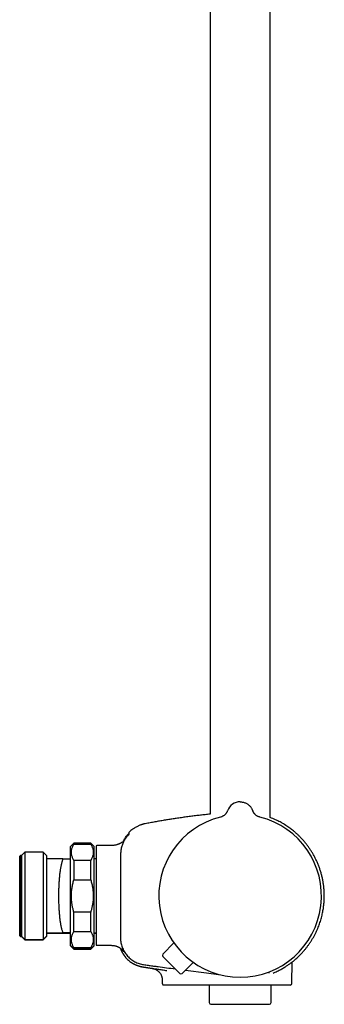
# Model space of a CAD drawing. Header units: millimetres. Extents: x 8 to 1577, y 12 to 2536.
# Tile 16 of 18: x 1061 to 1152, y 1373 to 1666. Entities that reach past the tile are written whole.
import ezdxf

# ---------------------------------------------------------------- set-up
doc = ezdxf.new("R2010")
doc.units = ezdxf.units.MM

msp = doc.modelspace()

# ---------------------------------------------------------------- linework, layer by layer
at = {"color": 7, "linetype": 'Continuous', "lineweight": 30}
for p, q in [((1135.75, 1429.02), (1135.75, 1916.7)), ((1117.95, 1912.88), (1117.95, 1429.99)), ((1130.62, 1431), (1130.62, 1431)), ((1093.82, 1424.56), (1093.82, 1424.56)), ((1077.45, 1421.41), (1076.45, 1420.41)), ((1082.45, 1421.41), (1077.45, 1421.41)), ((1077.45, 1421.05), (1077.45, 1421.41)), ((1077.45, 1421.05), (1082.45, 1421.05)), ((1083.45, 1420.41), (1082.45, 1421.41)), ((1082.45, 1421.05), (1082.45, 1421.41)), ((1062.85, 1418.66), (1061.85, 1417.66)), ((1068.35, 1418.66), (1062.85, 1418.66)), ((1062.85, 1418.66), (1062.85, 1392.66)), ((1069.35, 1417.66), (1068.35, 1418.66)), ((1068.35, 1418.66), (1068.35, 1392.66)), ((1076.45, 1405.66), (1076.45, 1420.41)), ((1083.45, 1405.66), (1083.45, 1420.41)), ((1084.05, 1420.46), (1084.05, 1391.17)), ((1087.85, 1420.66), (1084.25, 1420.66)), ((1061.55, 1417.66), (1061.35, 1417.46)), ((1061.35, 1393.86), (1061.35, 1417.46)), ((1061.85, 1417.66), (1061.55, 1417.66)), ((1061.55, 1417.66), (1061.55, 1393.66)), ((1061.85, 1417.66), (1061.85, 1393.66)), ((1069.35, 1417.66), (1069.35, 1416.66)), ((1069.35, 1416.66), (1069.35, 1394.66)), ((1074.2, 1416.66), (1069.35, 1416.66)), ((1076.35, 1416.65), (1076.35, 1416.66)), ((1076.35, 1416.65), (1076.35, 1394.66)), ((1076.4, 1416.65), (1076.35, 1416.65)), ((1076.45, 1416.66), (1076.4, 1416.66)), ((1077.45, 1416.25), (1077.45, 1410.46)), ((1082.45, 1416.25), (1077.45, 1416.25)), ((1082.45, 1410.46), (1082.45, 1416.25)), ((1084.05, 1416.66), (1083.45, 1416.66)), ((1077.45, 1410.46), (1082.45, 1410.46)), ((1076.45, 1390.91), (1076.45, 1405.66)), ((1083.45, 1390.91), (1083.45, 1405.66)), ((1077.45, 1395.07), (1077.45, 1400.85)), ((1082.45, 1400.85), (1077.45, 1400.85)), ((1082.45, 1395.07), (1082.45, 1400.85)), ((1069.35, 1394.66), (1069.35, 1393.66)), ((1069.35, 1394.66), (1074.2, 1394.66)), ((1069.35, 1394.55), (1076.35, 1394.55)), ((1076.35, 1394.66), (1076.35, 1394.66)), ((1076.35, 1394.66), (1076.4, 1394.66)), ((1076.35, 1394.65), (1076.35, 1394.55)), ((1076.45, 1394.55), (1076.35, 1394.55)), ((1076.35, 1394.55), (1076.35, 1394.55)), ((1076.4, 1394.66), (1076.45, 1394.66)), ((1076.4, 1394.55), (1076.45, 1394.55)), ((1077.45, 1395.07), (1082.45, 1395.07)), ((1083.45, 1394.66), (1084.05, 1394.66)), ((1083.45, 1394.55), (1084.05, 1394.55)), ((1061.35, 1393.86), (1061.55, 1393.66)), ((1061.35, 1393.75), (1061.35, 1393.86)), ((1061.35, 1393.75), (1061.55, 1393.55)), ((1061.55, 1393.66), (1061.85, 1393.66)), ((1061.55, 1393.66), (1061.55, 1393.55)), ((1061.55, 1393.55), (1061.85, 1393.55)), ((1061.85, 1393.66), (1062.85, 1392.66)), ((1061.85, 1393.66), (1061.85, 1393.55)), ((1061.85, 1393.55), (1062.85, 1392.55)), ((1062.85, 1392.66), (1068.35, 1392.66)), ((1062.85, 1392.66), (1062.85, 1392.55)), ((1062.85, 1392.55), (1068.35, 1392.55)), ((1068.35, 1392.66), (1069.35, 1393.66)), ((1068.35, 1392.55), (1069.35, 1393.55)), ((1068.35, 1392.66), (1068.35, 1392.55)), ((1069.35, 1393.66), (1069.35, 1393.55)), ((1103.87, 1388.34), (1107.13, 1391.67)), ((1076.45, 1390.91), (1077.45, 1389.91)), ((1076.45, 1390.8), (1076.45, 1390.91)), ((1076.45, 1390.8), (1077.45, 1389.8)), ((1077.45, 1389.91), (1077.45, 1390.26)), ((1082.45, 1390.26), (1077.45, 1390.26)), ((1077.45, 1389.91), (1082.45, 1389.91)), ((1077.45, 1389.8), (1077.45, 1389.91)), ((1077.45, 1389.8), (1082.45, 1389.8)), ((1082.45, 1389.91), (1083.45, 1390.91)), ((1082.45, 1389.8), (1083.45, 1390.8)), ((1082.45, 1389.91), (1082.45, 1390.26)), ((1082.45, 1389.8), (1082.45, 1389.91)), ((1083.45, 1390.8), (1083.45, 1390.91)), ((1084.25, 1390.97), (1087.85, 1390.97)), ((1092.79, 1387.41), (1092.8, 1387.41)), ((1108.91, 1382.62), (1103.87, 1387.64)), ((1109.61, 1382.62), (1112.93, 1385.89)), ((1142.21, 1379.65), (1142.32, 1386.03)), ((1142.91, 1386.51), (1142.97, 1386.56)), ((1100.73, 1384.1), (1100.72, 1384.1)), ((1100.73, 1384.1), (1100.79, 1384.09)), ((1110.57, 1383.57), (1116.85, 1382.74)), ((1103.69, 1380.7), (1103.71, 1379.65)), ((1136.64, 1382.69), (1136.67, 1382.7)), ((1111.72, 1379.16), (1110.79, 1379.16)), ((1113.99, 1379.16), (1111.72, 1379.16)), ((1127.05, 1379.16), (1113.99, 1379.16)), ((1117.65, 1379.16), (1117.65, 1373.92)), ((1141.71, 1379.16), (1127.05, 1379.16)), ((1136.05, 1373.92), (1136.05, 1379.16)), ((1118.15, 1373.42), (1135.55, 1373.42))]:
    msp.add_line(p, q, dxfattribs=at)
at = {"color": 7, "linetype": 'Continuous', "lineweight": 30, "flags": 128}
msp.add_lwpolyline([(1116.85, 1382.74), (1121.08, 1382.18), (1121.12, 1382.18)], dxfattribs=at)
at = {"color": 7, "linetype": 'Continuous', "lineweight": 30}
for centre, radius, start, end in [((1126.85, 1429.66), 4, 90, 160.3039), ((1126.85, 1429.66), 4, 19.6961, 25.8178), ((1126.85, 1405.66), 24.17, 104.0365, 270), ((1126.85, 1405.66), 24.17, 270, 75.9635), ((1093.62, 1423.83), 0.2, 50.0909, 140.0248), ((1084.25, 1420.46), 0.2, 90, 180), ((1084.25, 1391.17), 0.2, 180, 270), ((1104.23, 1387.99), 0.5, 135.5944, 225.0944), ((1109.26, 1382.98), 0.5, 225.0944, 314.5944), ((1141.71, 1379.66), 0.5, 270, 359), ((1118.15, 1373.92), 0.5, 180, 270), ((1135.55, 1373.92), 0.5, 270, 0)]:
    msp.add_arc(centre, radius, start, end, dxfattribs=at)
msp.add_open_spline([(1126.85, 1433.66), (1126.99, 1433.65), (1127.26, 1433.64), (1127.66, 1433.58), (1128.06, 1433.48), (1128.44, 1433.33), (1128.81, 1433.15), (1129.16, 1432.93), (1129.48, 1432.68), (1129.77, 1432.4), (1130.04, 1432.08), (1130.27, 1431.74), (1130.47, 1431.39), (1130.57, 1431.13), (1130.62, 1431)], degree=3, dxfattribs=at)
for points, knots in [([(1117.95, 1429.99), (1117.69, 1429.96), (1116.96, 1429.89), (1115.75, 1429.75), (1114.3, 1429.59), (1112.82, 1429.41), (1111.31, 1429.21), (1109.76, 1429), (1108.3, 1428.79), (1106.91, 1428.58), (1105.61, 1428.38), (1104.28, 1428.16), (1102.92, 1427.93), (1101.52, 1427.68), (1100.09, 1427.42), (1099.13, 1427.24), (1098.64, 1427.14)], [0, 0, 0, 0, 0.039694, 0.112852, 0.187506, 0.263766, 0.34176, 0.421636, 0.503558, 0.569479, 0.636875, 0.705851, 0.776523, 0.849014, 0.923459, 1, 1, 1, 1]), ([(1123.08, 1431.01), (1123.07, 1430.97), (1123.04, 1430.89), (1122.99, 1430.78), (1122.94, 1430.67), (1122.88, 1430.55), (1122.79, 1430.41), (1122.68, 1430.25), (1122.55, 1430.08), (1122.39, 1429.9), (1122.19, 1429.71), (1121.97, 1429.55), (1121.74, 1429.4), (1121.51, 1429.29), (1121.26, 1429.18), (1121.08, 1429.13), (1120.99, 1429.11)], [0, 0, 0, 0, 0.045153, 0.084428, 0.123033, 0.164747, 0.225249, 0.291365, 0.363545, 0.445502, 0.537901, 0.640364, 0.723451, 0.811442, 0.90383, 1, 1, 1, 1]), ([(1132.71, 1429.11), (1132.61, 1429.14), (1132.4, 1429.2), (1132.11, 1429.32), (1131.86, 1429.46), (1131.64, 1429.61), (1131.46, 1429.76), (1131.3, 1429.91), (1131.18, 1430.05), (1131.08, 1430.17), (1131, 1430.28), (1130.93, 1430.37), (1130.87, 1430.47), (1130.81, 1430.58), (1130.74, 1430.71), (1130.67, 1430.86), (1130.64, 1430.95), (1130.62, 1431.01)], [0, 0, 0, 0, 0.112553, 0.218529, 0.316934, 0.407024, 0.488279, 0.56038, 0.623164, 0.676584, 0.720671, 0.757775, 0.795463, 0.834293, 0.887749, 0.942812, 1, 1, 1, 1]), ([(1098.64, 1427.14), (1098.57, 1427.13), (1098.45, 1427.1), (1098.28, 1427.07), (1098.14, 1427.03), (1097.99, 1426.99), (1097.84, 1426.95), (1097.68, 1426.9), (1097.51, 1426.85), (1097.28, 1426.77), (1097.01, 1426.67), (1096.67, 1426.53), (1096.32, 1426.36), (1095.89, 1426.14), (1095.41, 1425.85), (1094.89, 1425.49), (1094.39, 1425.1), (1094.03, 1424.78), (1093.85, 1424.59), (1093.82, 1424.56)], [0, 0, 0, 0, 0.035898, 0.066816, 0.092882, 0.118841, 0.147037, 0.177474, 0.210157, 0.245089, 0.304535, 0.369559, 0.440173, 0.515225, 0.629568, 0.744004, 0.858474, 0.972926, 1, 1, 1, 1]), ([(1143.12, 1386.68), (1143.32, 1386.85), (1143.75, 1387.22), (1144.39, 1387.83), (1145.04, 1388.5), (1145.65, 1389.17), (1146.22, 1389.85), (1146.76, 1390.53), (1147.25, 1391.21), (1147.72, 1391.89), (1148.17, 1392.59), (1148.6, 1393.33), (1149.02, 1394.09), (1149.4, 1394.84), (1149.74, 1395.59), (1150.05, 1396.32), (1150.32, 1397.04), (1150.57, 1397.74), (1150.79, 1398.46), (1151, 1399.18), (1151.18, 1399.91), (1151.34, 1400.62), (1151.47, 1401.29), (1151.57, 1401.94), (1151.66, 1402.57), (1151.73, 1403.16), (1151.78, 1403.78), (1151.82, 1404.41), (1151.85, 1405.07), (1151.85, 1405.72), (1151.84, 1406.38), (1151.81, 1407.17), (1151.74, 1408.09), (1151.61, 1409.15), (1151.44, 1410.2), (1151.22, 1411.24), (1150.96, 1412.28), (1150.66, 1413.3), (1150.31, 1414.31), (1149.93, 1415.29), (1149.5, 1416.25), (1149.05, 1417.17), (1148.56, 1418.06), (1148.06, 1418.9), (1147.53, 1419.71), (1146.99, 1420.48), (1146.44, 1421.2), (1145.88, 1421.88), (1145.3, 1422.53), (1144.81, 1423.05), (1144.41, 1423.45), (1144.1, 1423.75), (1143.78, 1424.06), (1143.43, 1424.37), (1143.05, 1424.7), (1142.63, 1425.05), (1142.15, 1425.43), (1141.61, 1425.84), (1141.02, 1426.25), (1140.4, 1426.67), (1139.73, 1427.09), (1139.05, 1427.48), (1138.37, 1427.85), (1137.68, 1428.19), (1136.96, 1428.52), (1136.31, 1428.8), (1135.9, 1428.96), (1135.75, 1429.01)], [0, 0, 0, 0, 0.01478, 0.0331358, 0.051129, 0.0687585, 0.086023, 0.1026228, 0.1188683, 0.1347585, 0.1502927, 0.1675121, 0.1842707, 0.2005685, 0.2164038, 0.2317753, 0.2466829, 0.2611263, 0.2751051, 0.2902089, 0.3047288, 0.318664, 0.3320143, 0.3447792, 0.3569586, 0.3685525, 0.3795608, 0.3925746, 0.4052249, 0.4178801, 0.4305396, 0.4432035, 0.4637706, 0.4843492, 0.5049384, 0.5255371, 0.5461439, 0.5667577, 0.5873777, 0.6079801, 0.6282638, 0.6481369, 0.6676008, 0.686656, 0.7053028, 0.723541, 0.741018, 0.7581025, 0.7747947, 0.7910949, 0.7994771, 0.8077521, 0.8162484, 0.8253207, 0.8349685, 0.8451907, 0.8575032, 0.8705552, 0.884345, 0.8988708, 0.9141304, 0.9301215, 0.9444084, 0.9592287, 0.9745802, 0.9904608, 1, 1, 1, 1]), ([(1092.21, 1422), (1092.23, 1422.06), (1092.33, 1422.27), (1092.53, 1422.64), (1092.82, 1423.09), (1093.12, 1423.54), (1093.35, 1423.82), (1093.47, 1423.96)], [0, 0, 0, 0, 0.0748107, 0.3053448, 0.5364407, 0.7680199, 1, 1, 1, 1]), ([(1093.85, 1424.02), (1093.85, 1424.02), (1093.85, 1424.01), (1093.81, 1423.98), (1093.75, 1423.92), (1093.68, 1423.85), (1093.6, 1423.76), (1093.5, 1423.66), (1093.4, 1423.55), (1093.33, 1423.46), (1093.29, 1423.42)], [0, 0, 0, 0, 0.125477, 0.248523, 0.370883, 0.493559, 0.617131, 0.742108, 0.869276, 1, 1, 1, 1]), ([(1093.74, 1423.85), (1093.73, 1423.85), (1093.72, 1423.86), (1093.69, 1423.83), (1093.64, 1423.79), (1093.58, 1423.74), (1093.54, 1423.69), (1093.48, 1423.63), (1093.42, 1423.57), (1093.36, 1423.5), (1093.32, 1423.44), (1093.29, 1423.42)], [0, 0, 0, 0, 0.071299, 0.216828, 0.380497, 0.469824, 0.564276, 0.66408, 0.769565, 0.881257, 1, 1, 1, 1]), ([(1093.82, 1424.56), (1093.79, 1424.53), (1093.76, 1424.49), (1093.73, 1424.41), (1093.73, 1424.37), (1093.73, 1424.35)], [0, 0, 0, 0, 0.4799292, 0.7373564, 1, 1, 1, 1]), ([(1093.73, 1424.36), (1093.73, 1424.36), (1093.73, 1424.36), (1093.73, 1424.35), (1093.73, 1424.35), (1093.73, 1424.35), (1093.73, 1424.35), (1093.73, 1424.35), (1093.73, 1424.35), (1093.73, 1424.35), (1093.73, 1424.35), (1093.73, 1424.35), (1093.73, 1424.35), (1093.73, 1424.35), (1093.73, 1424.35), (1093.73, 1424.35), (1093.73, 1424.34), (1093.73, 1424.34), (1093.73, 1424.34), (1093.73, 1424.33), (1093.73, 1424.3), (1093.73, 1424.25), (1093.73, 1424.19), (1093.74, 1424.1), (1093.74, 1424.01), (1093.75, 1423.95), (1093.75, 1423.92)], [0, 0, 0, 0, 0.009467, 0.018334, 0.026601, 0.034267, 0.041333, 0.047798, 0.053663, 0.05785, 0.061666, 0.065111, 0.068371, 0.07165, 0.074948, 0.078265, 0.092292, 0.106624, 0.121015, 0.198107, 0.335771, 0.458685, 0.581599, 0.738035, 0.894471, 1, 1, 1, 1]), ([(1077.45, 1416.25), (1077.38, 1416.37), (1077.23, 1416.62), (1077.06, 1416.99), (1076.91, 1417.37), (1076.8, 1417.76), (1076.73, 1418.15), (1076.69, 1418.55), (1076.71, 1418.96), (1076.76, 1419.38), (1076.87, 1419.8), (1077.02, 1420.22), (1077.21, 1420.64), (1077.37, 1420.91), (1077.45, 1421.05)], [0, 0, 0, 0, 0.0789998, 0.1580312, 0.2370198, 0.3175593, 0.3981474, 0.4786801, 0.5644429, 0.6502733, 0.7360428, 0.8240026, 0.9120232, 1, 1, 1, 1]), ([(1082.45, 1421.05), (1082.52, 1420.92), (1082.67, 1420.68), (1082.84, 1420.3), (1082.99, 1419.92), (1083.1, 1419.54), (1083.17, 1419.14), (1083.21, 1418.74), (1083.19, 1418.33), (1083.14, 1417.91), (1083.03, 1417.5), (1082.88, 1417.08), (1082.69, 1416.66), (1082.53, 1416.38), (1082.45, 1416.25)], [0, 0, 0, 0, 0.079, 0.158031, 0.23702, 0.317559, 0.398147, 0.47868, 0.564443, 0.650273, 0.736043, 0.824003, 0.912023, 1, 1, 1, 1]), ([(1092.52, 1422.36), (1092.51, 1422.35), (1092.47, 1422.29), (1092.37, 1422.18), (1092.25, 1422.04), (1092.11, 1421.9), (1091.94, 1421.75), (1091.74, 1421.59), (1091.52, 1421.44), (1091.32, 1421.33), (1091.16, 1421.25), (1091.01, 1421.18), (1090.82, 1421.1), (1090.6, 1421.01), (1090.35, 1420.93), (1090.04, 1420.84), (1089.69, 1420.77), (1089.28, 1420.71), (1088.83, 1420.67), (1088.35, 1420.66), (1088.02, 1420.66), (1087.85, 1420.66)], [0, 0, 0, 0, 0.015761, 0.057864, 0.098686, 0.138571, 0.178392, 0.231449, 0.282449, 0.33084, 0.356442, 0.388416, 0.426838, 0.471528, 0.52204, 0.577561, 0.649746, 0.727812, 0.811912, 0.902445, 1, 1, 1, 1]), ([(1093.29, 1423.42), (1093.17, 1423.28), (1092.93, 1422.98), (1092.6, 1422.51), (1092.31, 1422.02), (1092.06, 1421.51), (1091.84, 1420.98), (1091.66, 1420.44), (1091.52, 1419.89), (1091.41, 1419.3), (1091.35, 1418.68), (1091.33, 1418.03), (1091.34, 1417.37), (1091.33, 1416.72), (1091.33, 1416.07), (1091.33, 1415.42), (1091.31, 1411.95), (1091.31, 1408.69), (1091.31, 1405.66)], [0, 0, 0, 0, 0.031298, 0.062592, 0.093879, 0.125159, 0.156435, 0.187706, 0.21897, 0.250227, 0.285929, 0.321635, 0.35734, 0.393047, 0.428755, 0.464463, 0.500172, 1, 1, 1, 1]), ([(1074.2, 1416.66), (1074.16, 1416.58), (1074.09, 1416.41), (1073.98, 1416.12), (1073.87, 1415.77), (1073.77, 1415.38), (1073.67, 1414.96), (1073.57, 1414.5), (1073.48, 1414.02), (1073.4, 1413.52), (1073.32, 1413), (1073.25, 1412.45), (1073.18, 1411.88), (1073.13, 1411.28), (1073.07, 1410.67), (1073.03, 1410.05), (1072.99, 1409.42), (1072.96, 1408.78), (1072.93, 1408.12), (1072.91, 1407.45), (1072.89, 1406.78), (1072.89, 1406.12), (1072.89, 1405.46), (1072.89, 1404.8), (1072.9, 1404.13), (1072.92, 1403.46), (1072.94, 1402.81), (1072.97, 1402.17), (1073.01, 1401.54), (1073.05, 1400.93), (1073.1, 1400.32), (1073.15, 1399.73), (1073.21, 1399.16), (1073.28, 1398.61), (1073.35, 1398.09), (1073.43, 1397.59), (1073.51, 1397.11), (1073.6, 1396.65), (1073.7, 1396.2), (1073.81, 1395.77), (1073.92, 1395.4), (1074.02, 1395.1), (1074.11, 1394.87), (1074.17, 1394.73), (1074.2, 1394.66)], [0, 0, 0, 0, 0.019769, 0.044279, 0.068809, 0.093319, 0.118567, 0.143837, 0.169085, 0.193156, 0.217246, 0.241316, 0.266108, 0.29092, 0.315711, 0.339417, 0.363141, 0.386846, 0.411253, 0.435681, 0.460088, 0.483569, 0.507068, 0.530548, 0.554714, 0.5789, 0.603067, 0.626495, 0.649942, 0.67337, 0.697472, 0.721594, 0.745697, 0.769249, 0.792819, 0.816372, 0.840593, 0.864834, 0.889055, 0.916564, 0.944074, 0.962713, 0.981361, 1, 1, 1, 1]), ([(1074.2, 1416.66), (1074.31, 1416.66), (1074.53, 1416.66), (1074.84, 1416.66), (1075.13, 1416.66), (1075.4, 1416.66), (1075.65, 1416.66), (1075.85, 1416.66), (1076, 1416.66), (1076.12, 1416.66), (1076.21, 1416.66), (1076.29, 1416.66), (1076.33, 1416.66), (1076.34, 1416.66), (1076.35, 1416.66)], [0, 0, 0, 0, 0.094787, 0.189581, 0.284361, 0.379654, 0.474962, 0.570241, 0.641513, 0.712799, 0.784065, 0.856037, 0.928031, 1, 1, 1, 1]), ([(1077.45, 1400.85), (1077.4, 1401.01), (1077.31, 1401.32), (1077.19, 1401.78), (1077.08, 1402.26), (1076.98, 1402.73), (1076.9, 1403.21), (1076.83, 1403.7), (1076.77, 1404.18), (1076.73, 1404.7), (1076.7, 1405.24), (1076.7, 1405.8), (1076.71, 1406.37), (1076.75, 1406.94), (1076.81, 1407.51), (1076.89, 1408.08), (1076.99, 1408.65), (1077.12, 1409.24), (1077.27, 1409.84), (1077.39, 1410.25), (1077.45, 1410.46)], [0, 0, 0, 0, 0.049508, 0.099015, 0.148661, 0.198306, 0.248433, 0.29856, 0.348877, 0.399195, 0.457036, 0.514877, 0.573047, 0.631216, 0.690366, 0.749516, 0.808972, 0.868429, 0.934175, 1, 1, 1, 1]), ([(1082.45, 1410.46), (1082.51, 1410.25), (1082.63, 1409.84), (1082.78, 1409.25), (1082.9, 1408.67), (1083, 1408.11), (1083.08, 1407.55), (1083.15, 1406.98), (1083.19, 1406.41), (1083.2, 1405.83), (1083.2, 1405.25), (1083.17, 1404.71), (1083.13, 1404.19), (1083.08, 1403.71), (1083.01, 1403.23), (1082.92, 1402.75), (1082.83, 1402.28), (1082.71, 1401.8), (1082.59, 1401.32), (1082.5, 1401.01), (1082.45, 1400.85)], [0, 0, 0, 0, 0.065747, 0.131571, 0.189431, 0.247355, 0.305486, 0.364119, 0.422753, 0.481899, 0.541308, 0.600805, 0.650264, 0.699723, 0.749371, 0.799018, 0.849188, 0.899358, 0.949679, 1, 1, 1, 1]), ([(1091.31, 1405.66), (1091.3, 1402.14), (1091.3, 1398.18), (1091.32, 1393.78), (1091.3, 1392.42), (1091.55, 1391.07), (1092.01, 1389.76), (1092.71, 1388.56), (1093.6, 1387.49), (1094.65, 1386.58), (1095.85, 1385.87), (1097.16, 1385.39), (1098.5, 1385.15), (1099.83, 1384.99), (1101.15, 1384.81), (1103.72, 1384.47), (1105.86, 1384.19), (1107.56, 1383.96)], [0, 0, 0, 0, 0.315964, 0.355464, 0.395736, 0.437083, 0.47852, 0.519872, 0.561333, 0.602803, 0.644185, 0.685916, 0.726871, 0.7666, 0.806275, 0.845984, 1, 1, 1, 1]), ([(1076.35, 1394.66), (1076.34, 1394.66), (1076.33, 1394.66), (1076.29, 1394.66), (1076.22, 1394.66), (1076.12, 1394.66), (1076, 1394.66), (1075.85, 1394.66), (1075.65, 1394.66), (1075.41, 1394.66), (1075.14, 1394.66), (1074.84, 1394.66), (1074.53, 1394.66), (1074.31, 1394.66), (1074.2, 1394.66)], [0, 0, 0, 0, 0.071237, 0.142499, 0.213739, 0.285737, 0.357755, 0.429759, 0.524474, 0.619218, 0.713946, 0.809291, 0.904649, 1, 1, 1, 1]), ([(1077.45, 1390.26), (1077.38, 1390.39), (1077.23, 1390.63), (1077.06, 1391.01), (1076.91, 1391.39), (1076.8, 1391.78), (1076.73, 1392.17), (1076.69, 1392.57), (1076.71, 1392.98), (1076.76, 1393.4), (1076.87, 1393.82), (1077.02, 1394.24), (1077.21, 1394.66), (1077.37, 1394.93), (1077.45, 1395.07)], [0, 0, 0, 0, 0.079, 0.158031, 0.23702, 0.317559, 0.398147, 0.47868, 0.564443, 0.650273, 0.736043, 0.824003, 0.912023, 1, 1, 1, 1]), ([(1082.45, 1395.07), (1082.52, 1394.94), (1082.67, 1394.7), (1082.84, 1394.32), (1082.99, 1393.94), (1083.1, 1393.55), (1083.17, 1393.16), (1083.21, 1392.76), (1083.19, 1392.35), (1083.14, 1391.93), (1083.03, 1391.51), (1082.88, 1391.1), (1082.69, 1390.68), (1082.53, 1390.4), (1082.45, 1390.26)], [0, 0, 0, 0, 0.0789998, 0.1580312, 0.2370198, 0.3175593, 0.3981474, 0.4786801, 0.5644429, 0.6502733, 0.7360428, 0.8240026, 0.9120232, 1, 1, 1, 1]), ([(1087.85, 1390.97), (1088, 1390.97), (1088.28, 1390.97), (1088.68, 1390.96), (1089.06, 1390.93), (1089.4, 1390.88), (1089.72, 1390.82), (1090, 1390.74), (1090.25, 1390.65), (1090.47, 1390.56), (1090.65, 1390.47), (1090.78, 1390.41), (1090.87, 1390.35), (1090.94, 1390.32), (1091.02, 1390.27), (1091.1, 1390.22), (1091.2, 1390.15), (1091.3, 1390.08), (1091.42, 1389.99), (1091.57, 1389.87), (1091.7, 1389.74), (1091.81, 1389.63), (1091.89, 1389.54), (1091.97, 1389.44), (1092.04, 1389.35), (1092.1, 1389.28), (1092.13, 1389.23), (1092.16, 1389.19), (1092.18, 1389.17), (1092.19, 1389.15), (1092.2, 1389.14), (1092.2, 1389.14), (1092.2, 1389.14)], [0, 0, 0, 0, 0.066684, 0.128638, 0.186177, 0.23956, 0.28894, 0.334323, 0.375394, 0.411358, 0.441797, 0.466511, 0.480611, 0.491753, 0.503167, 0.519913, 0.538758, 0.558212, 0.578217, 0.614378, 0.652877, 0.680328, 0.707636, 0.733129, 0.768324, 0.800421, 0.830675, 0.864011, 0.899163, 0.937704, 0.977851, 1, 1, 1, 1]), ([(1091.23, 1390.13), (1091.24, 1390.11), (1091.26, 1390.06), (1091.29, 1389.97), (1091.34, 1389.85), (1091.39, 1389.73), (1091.44, 1389.62), (1091.48, 1389.51), (1091.53, 1389.41), (1091.57, 1389.32), (1091.61, 1389.23), (1091.66, 1389.14), (1091.7, 1389.05), (1091.75, 1388.97), (1091.79, 1388.89), (1091.84, 1388.8), (1091.9, 1388.7), (1091.95, 1388.6), (1092.01, 1388.51), (1092.06, 1388.42), (1092.12, 1388.33), (1092.17, 1388.25), (1092.22, 1388.17), (1092.28, 1388.1), (1092.32, 1388.02), (1092.37, 1387.96), (1092.42, 1387.89), (1092.46, 1387.83), (1092.5, 1387.77), (1092.54, 1387.72), (1092.58, 1387.67), (1092.62, 1387.62), (1092.66, 1387.57), (1092.7, 1387.52), (1092.73, 1387.48), (1092.77, 1387.44), (1092.79, 1387.42), (1092.8, 1387.41)], [0, 0, 0, 0, 0.011019, 0.034491, 0.055335, 0.073631, 0.089495, 0.103106, 0.112008, 0.119979, 0.127268, 0.134196, 0.141058, 0.148154, 0.155833, 0.164373, 0.177436, 0.19271, 0.210398, 0.23063, 0.253493, 0.279046, 0.307333, 0.338385, 0.372225, 0.407353, 0.445081, 0.485419, 0.528376, 0.573959, 0.622173, 0.673024, 0.732011, 0.794198, 0.85959, 0.928189, 1, 1, 1, 1]), ([(1092.8, 1387.41), (1092.87, 1387.33), (1093.07, 1387.09), (1093.42, 1386.74), (1093.86, 1386.35), (1094.33, 1385.99), (1094.82, 1385.67), (1095.34, 1385.38), (1095.87, 1385.13), (1096.41, 1384.91), (1096.97, 1384.73), (1097.56, 1384.59), (1098.18, 1384.49), (1098.81, 1384.39), (1099.45, 1384.29), (1100.08, 1384.19), (1100.51, 1384.13), (1100.72, 1384.1)], [0, 0, 0, 0, 0.036914, 0.103562, 0.170207, 0.236837, 0.30344, 0.370001, 0.436514, 0.502973, 0.569366, 0.635677, 0.708537, 0.781387, 0.85425, 0.927122, 1, 1, 1, 1]), ([(1136.67, 1382.7), (1137.08, 1382.88), (1137.9, 1383.24), (1138.99, 1383.82), (1139.98, 1384.4), (1140.86, 1384.97), (1141.6, 1385.49), (1142.15, 1385.89), (1142.53, 1386.19), (1142.8, 1386.4), (1142.91, 1386.5), (1142.97, 1386.55)], [0, 0, 0, 0, 0.124941, 0.2504, 0.37601, 0.501425, 0.62641, 0.750925, 0.833807, 0.91675, 1, 1, 1, 1]), ([(1142.91, 1386.51), (1142.91, 1386.51), (1142.93, 1386.52), (1142.95, 1386.53), (1142.97, 1386.55)], [0, 0, 0, 0, 0.009452, 1, 1, 1, 1]), ([(1142.97, 1386.55), (1143, 1386.58), (1143.07, 1386.63), (1143.12, 1386.67), (1143.12, 1386.68), (1143.13, 1386.68)], [0, 0, 0, 0, 0.33155, 0.664477, 1, 1, 1, 1]), ([(1095.05, 1385.54), (1095.05, 1385.54), (1095.06, 1385.54), (1095.09, 1385.52), (1095.13, 1385.5), (1095.18, 1385.47), (1095.24, 1385.44), (1095.31, 1385.41), (1095.39, 1385.36), (1095.48, 1385.32), (1095.58, 1385.27), (1095.69, 1385.22), (1095.8, 1385.17), (1095.93, 1385.12), (1096.06, 1385.06), (1096.21, 1385.01), (1096.36, 1384.95), (1096.53, 1384.89), (1096.7, 1384.83), (1096.89, 1384.78), (1097.08, 1384.72), (1097.26, 1384.68), (1097.44, 1384.64), (1097.63, 1384.6), (1097.83, 1384.56), (1098.03, 1384.53), (1098.25, 1384.49), (1098.49, 1384.46), (1098.76, 1384.42), (1099.05, 1384.37), (1099.37, 1384.32), (1099.71, 1384.27), (1100.09, 1384.21), (1100.49, 1384.15), (1100.92, 1384.09), (1101.41, 1384.01), (1101.97, 1383.93), (1102.6, 1383.83), (1103.27, 1383.73), (1103.98, 1383.63), (1104.6, 1383.54), (1104.98, 1383.48), (1105.11, 1383.46)], [0, 0, 0, 0, 0.0497369, 0.0973169, 0.1427504, 0.1860492, 0.2272272, 0.265621, 0.3020021, 0.3363915, 0.3688137, 0.3966062, 0.4228235, 0.4474968, 0.4706638, 0.4923696, 0.5126693, 0.53163, 0.5493339, 0.565882, 0.5813975, 0.5936469, 0.605384, 0.6167239, 0.6277943, 0.6387338, 0.6496849, 0.6622406, 0.6754917, 0.6902478, 0.7065441, 0.7243805, 0.7433977, 0.7639007, 0.7858896, 0.8093645, 0.8392481, 0.8712369, 0.9053301, 0.9415266, 0.9798249, 1, 1, 1, 1]), ([(1095.05, 1385.54), (1095.05, 1385.54), (1095.06, 1385.54), (1095.09, 1385.52), (1095.13, 1385.5), (1095.18, 1385.47), (1095.22, 1385.45), (1095.25, 1385.44), (1095.25, 1385.44)], [0, 0, 0, 0, 0.214515, 0.419728, 0.615683, 0.80243, 0.980031, 1, 1, 1, 1]), ([(1100.72, 1384.1), (1100.72, 1384.1), (1100.72, 1384.1), (1100.75, 1384.09), (1100.76, 1384.09)], [0, 0, 0, 0, 0.732266, 1, 1, 1, 1]), ([(1100.75, 1384.09), (1100.88, 1384.07), (1101.12, 1384.03), (1101.46, 1383.91), (1101.76, 1383.78), (1102, 1383.65), (1102.2, 1383.53), (1102.35, 1383.42), (1102.47, 1383.31), (1102.59, 1383.21), (1102.7, 1383.1), (1102.84, 1382.96), (1103, 1382.76), (1103.17, 1382.53), (1103.31, 1382.28), (1103.43, 1382.04), (1103.52, 1381.8), (1103.6, 1381.55), (1103.66, 1381.28), (1103.7, 1381), (1103.71, 1380.8), (1103.71, 1380.7)], [0, 0, 0, 0, 0.077762, 0.150611, 0.217623, 0.278062, 0.321306, 0.359779, 0.393335, 0.421873, 0.45048, 0.493563, 0.544731, 0.603824, 0.670528, 0.718997, 0.770427, 0.824566, 0.881111, 0.939718, 1, 1, 1, 1]), ([(1135.33, 1383.02), (1135.33, 1383.02), (1135.33, 1383.02), (1135.33, 1383.01), (1135.34, 1383.01), (1135.34, 1383), (1135.34, 1383), (1135.34, 1382.99), (1135.35, 1382.99), (1135.35, 1382.99), (1135.35, 1382.98), (1135.35, 1382.98), (1135.35, 1382.98), (1135.35, 1382.98), (1135.35, 1382.97), (1135.36, 1382.97), (1135.36, 1382.97), (1135.36, 1382.96), (1135.36, 1382.96), (1135.36, 1382.95), (1135.36, 1382.95), (1135.36, 1382.94), (1135.37, 1382.93), (1135.37, 1382.92), (1135.37, 1382.91), (1135.37, 1382.9), (1135.37, 1382.89), (1135.38, 1382.88), (1135.38, 1382.87), (1135.38, 1382.86), (1135.38, 1382.86), (1135.38, 1382.85), (1135.38, 1382.85), (1135.38, 1382.84), (1135.38, 1382.84), (1135.38, 1382.84), (1135.38, 1382.83), (1135.38, 1382.83), (1135.38, 1382.83), (1135.38, 1382.82), (1135.38, 1382.82), (1135.38, 1382.81), (1135.38, 1382.81), (1135.38, 1382.8), (1135.38, 1382.8), (1135.38, 1382.79), (1135.38, 1382.78), (1135.37, 1382.77), (1135.37, 1382.76), (1135.37, 1382.75), (1135.37, 1382.74), (1135.37, 1382.73), (1135.37, 1382.73), (1135.37, 1382.73), (1135.37, 1382.72), (1135.37, 1382.72), (1135.37, 1382.72), (1135.37, 1382.72), (1135.36, 1382.71), (1135.36, 1382.71), (1135.36, 1382.71), (1135.36, 1382.71), (1135.36, 1382.71), (1135.36, 1382.7), (1135.36, 1382.7), (1135.36, 1382.7), (1135.36, 1382.7), (1135.36, 1382.69), (1135.36, 1382.69), (1135.36, 1382.69), (1135.36, 1382.69), (1135.36, 1382.69)], [0, 0, 0, 0, 0.0132, 0.032111, 0.050162, 0.068212, 0.08636, 0.104954, 0.114882, 0.124913, 0.134601, 0.143793, 0.152487, 0.160688, 0.170596, 0.181099, 0.192198, 0.203684, 0.215376, 0.230997, 0.24672, 0.262128, 0.289705, 0.31704, 0.344375, 0.37171, 0.399045, 0.42638, 0.453717, 0.481287, 0.492433, 0.50375, 0.515152, 0.525899, 0.53582, 0.543035, 0.549812, 0.556957, 0.564694, 0.573024, 0.586322, 0.599758, 0.613199, 0.626628, 0.639869, 0.652876, 0.681695, 0.710335, 0.738977, 0.767621, 0.796266, 0.824913, 0.834367, 0.843821, 0.853269, 0.862508, 0.871438, 0.880059, 0.888371, 0.896555, 0.902158, 0.908595, 0.915866, 0.923971, 0.932909, 0.942683, 0.952661, 0.963382, 0.974846, 0.987051, 1, 1, 1, 1]), ([(1103.71, 1379.65), (1103.71, 1379.61), (1103.72, 1379.54), (1103.75, 1379.45), (1103.79, 1379.38), (1103.84, 1379.33), (1103.89, 1379.27), (1103.97, 1379.22), (1104.08, 1379.17), (1104.17, 1379.16), (1104.21, 1379.16)], [0, 0, 0, 0, 0.147536, 0.273881, 0.372793, 0.446155, 0.540941, 0.668093, 0.823745, 1, 1, 1, 1]), ([(1110.79, 1379.16), (1110.6, 1379.16), (1110.21, 1379.16), (1109.67, 1379.16), (1109.15, 1379.16), (1108.65, 1379.16), (1108.18, 1379.16), (1107.74, 1379.16), (1107.32, 1379.16), (1106.92, 1379.16), (1106.55, 1379.16), (1106.2, 1379.16), (1105.88, 1379.16), (1105.59, 1379.16), (1105.32, 1379.16), (1105.07, 1379.16), (1104.84, 1379.16), (1104.64, 1379.16), (1104.47, 1379.16), (1104.34, 1379.16), (1104.26, 1379.16), (1104.21, 1379.16), (1104.21, 1379.16), (1104.21, 1379.16)], [0, 0, 0, 0, 0.044386, 0.088633, 0.132788, 0.176887, 0.22095, 0.264988, 0.309003, 0.352986, 0.399009, 0.444952, 0.49078, 0.536513, 0.582279, 0.628087, 0.683107, 0.738176, 0.793278, 0.84839, 0.903484, 0.957546, 1, 1, 1, 1])]:
    msp.add_open_spline(points, degree=3, knots=knots, dxfattribs=at)

doc.saveas('drawing.dxf')
